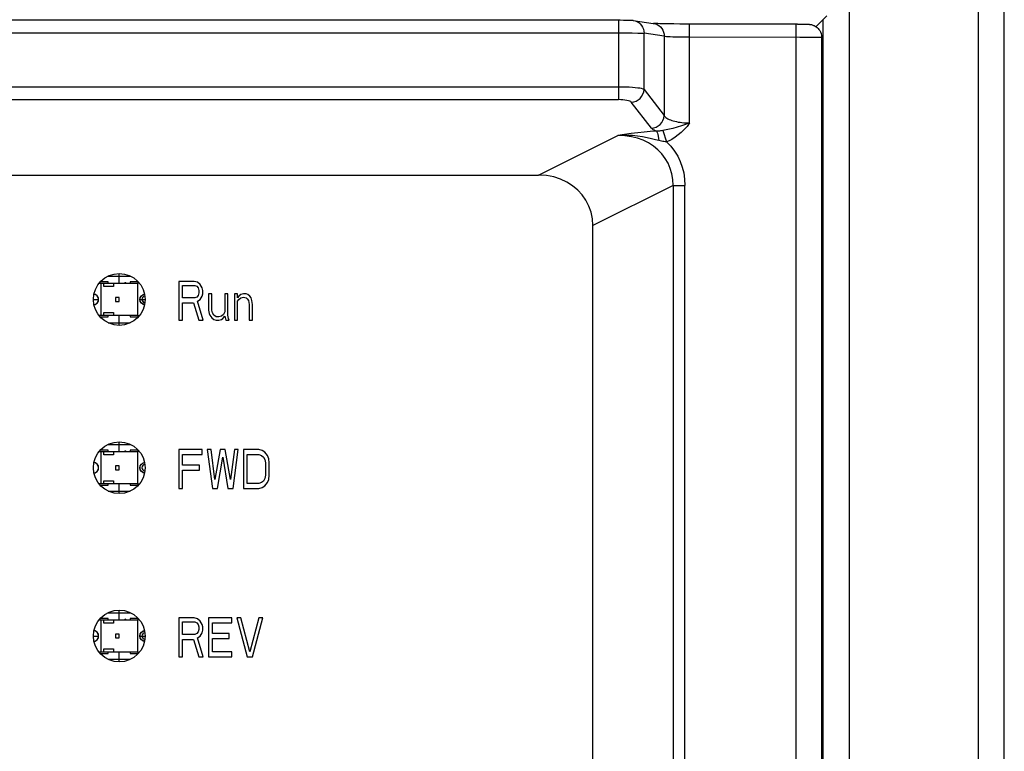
# Model space of a CAD drawing. Header units: millimetres. Extents: x 233 to 839, y 128 to 814.
# Tile 17 of 28: x 559 to 597, y 444 to 472. Entities that reach past the tile are written whole.
import ezdxf

# ---------------------------------------------------------------- set-up
doc = ezdxf.new("R2010")
doc.units = ezdxf.units.MM
doc.header["$LTSCALE"] = 65.395
doc.layers.get('0').update_dxf_attribs({"linetype": 'CONTINUOUS'})

msp = doc.modelspace()

# ---------------------------------------------------------------- linework, layer by layer
for p, q in [((597.116, 402.149), (597.116, 564.264)), ((591.119, 563.895), (591.119, 402.38)), ((596.116, 402.38), (596.116, 563.764)), ((590.253, 472.551), (589.84, 472.138)), ((506.925, 472.396), (582.276, 472.396)), ((582.211, 472.396), (582.211, 469.318)), ((582.276, 472.396), (582.395, 472.395)), ((582.395, 472.395), (582.492, 472.394)), ((582.776, 472.38), (583.554, 472.266)), ((583.898, 472.25), (583.803, 472.253)), ((584.008, 472.248), (583.898, 472.25)), ((584.132, 472.245), (584.008, 472.248)), ((584.341, 472.242), (584.132, 472.245)), ((584.573, 472.24), (584.341, 472.242)), ((584.822, 472.239), (584.573, 472.24)), ((589.126, 472.239), (584.822, 472.239)), ((584.958, 468.42), (584.958, 472.239)), ((589.057, 472.239), (589.057, 402.378)), ((589.126, 472.239), (589.249, 472.238)), ((590.119, 402.348), (590.119, 472.418)), ((506.852, 471.896), (582.211, 471.896)), ((582.211, 471.896), (582.486, 471.895)), ((582.486, 471.895), (582.74, 471.894)), ((583.973, 471.771), (583.195, 471.885)), ((583.195, 469.711), (583.195, 471.885)), ((583.973, 471.771), (583.973, 468.706)), ((584.958, 471.739), (589.214, 471.738)), ((589.214, 471.738), (589.512, 471.737)), ((590.058, 471.726), (590.058, 402.352)), ((582.211, 469.806), (506.991, 469.806)), ((583.195, 469.711), (583.973, 468.706)), ((506.991, 469.318), (582.211, 469.318)), ((583.481, 468.219), (582.703, 469.223)), ((583.917, 468.124), (584.06, 467.693)), ((579.123, 466.406), (582.176, 467.933)), ((509.982, 466.406), (579.123, 466.406)), ((584.317, 466.002), (581.219, 464.452)), ((584.317, 466.002), (584.771, 466.002)), ((584.317, 466.002), (584.317, 418.038)), ((584.771, 418.038), (584.771, 466.002)), ((581.219, 421.384), (581.219, 464.453)), ((562.491, 462.275), (562.182, 462.275)), ((562.489, 462.5), (563.342, 462.5)), ((562.491, 462.225), (562.491, 462.275)), ((562.916, 462.225), (562.916, 462.6)), ((563.649, 462.275), (563.341, 462.275)), ((563.341, 462.275), (563.341, 462.225)), ((565.816, 462.3), (565.216, 462.3)), ((565.216, 462.3), (565.216, 460.8)), ((565.941, 462.268), (565.816, 462.3)), ((566.041, 462.172), (565.941, 462.268)), ((562.137, 462.225), (562.216, 462.225)), ((562.137, 462.225), (562.216, 462.225)), ((562.216, 462.225), (563.616, 462.225)), ((562.216, 462.225), (563.616, 462.225)), ((562.216, 460.975), (562.216, 462.225)), ((562.216, 460.975), (562.216, 462.225)), ((562.316, 462.225), (562.691, 462.225)), ((562.316, 462.225), (562.691, 462.225)), ((562.316, 462.1), (562.316, 462.225)), ((562.316, 462.1), (562.316, 462.225)), ((562.691, 462.1), (562.316, 462.1)), ((562.691, 462.1), (562.316, 462.1)), ((562.691, 462.225), (562.691, 462.1)), ((562.691, 462.225), (562.691, 462.1)), ((563.694, 462.225), (563.616, 462.225)), ((563.694, 462.225), (563.616, 462.225)), ((563.616, 462.225), (563.616, 460.975)), ((563.616, 462.225), (563.616, 460.975)), ((565.366, 462.141), (565.841, 462.141)), ((565.366, 461.662), (565.366, 462.141)), ((565.841, 462.141), (565.916, 462.109)), ((565.916, 462.109), (565.966, 462.045)), ((565.966, 462.045), (565.991, 461.949)), ((565.991, 461.949), (565.991, 461.853)), ((566.116, 462.045), (566.041, 462.172)), ((566.141, 461.949), (566.116, 462.045)), ((566.141, 461.821), (566.141, 461.949)), ((561.916, 461.6), (562.104, 461.6)), ((561.985, 461.795), (561.937, 461.796)), ((561.994, 461.789), (561.938, 461.8)), ((562.06, 461.744), (561.985, 461.795)), ((562.06, 461.744), (561.994, 461.789)), ((562.111, 461.669), (562.06, 461.744)), ((562.104, 461.678), (562.06, 461.744)), ((562.06, 461.456), (562.111, 461.531)), ((562.06, 461.456), (562.104, 461.522)), ((562.12, 461.6), (562.104, 461.678)), ((562.104, 461.522), (562.12, 461.6)), ((562.112, 461.6), (562.111, 461.669)), ((562.111, 461.531), (562.112, 461.6)), ((562.911, 461.675), (562.766, 461.675)), ((562.911, 461.675), (562.766, 461.675)), ((562.766, 461.675), (562.766, 461.525)), ((562.766, 461.675), (562.766, 461.525)), ((562.766, 461.525), (562.911, 461.525)), ((562.766, 461.525), (562.911, 461.525)), ((562.911, 461.525), (562.911, 461.675)), ((562.911, 461.525), (562.911, 461.675)), ((563.712, 461.6), (563.727, 461.678)), ((563.727, 461.522), (563.712, 461.6)), ((563.72, 461.6), (563.721, 461.669)), ((563.721, 461.531), (563.72, 461.6)), ((563.721, 461.669), (563.772, 461.744)), ((563.721, 461.6), (563.916, 461.6)), ((563.772, 461.456), (563.721, 461.531)), ((563.727, 461.678), (563.772, 461.744)), ((563.772, 461.456), (563.727, 461.522)), ((563.772, 461.744), (563.846, 461.795)), ((563.772, 461.744), (563.838, 461.789)), ((563.838, 461.789), (563.894, 461.8)), ((563.846, 461.795), (563.894, 461.796)), ((565.841, 461.662), (565.366, 461.662)), ((565.916, 461.694), (565.841, 461.662)), ((565.966, 461.758), (565.916, 461.694)), ((565.941, 461.534), (566.041, 461.598)), ((566.166, 460.8), (565.941, 461.534)), ((565.991, 461.853), (565.966, 461.758)), ((566.041, 461.598), (566.116, 461.726)), ((566.116, 461.726), (566.141, 461.821)), ((566.491, 461.821), (566.366, 461.821)), ((566.366, 461.821), (566.366, 461.183)), ((566.491, 461.183), (566.491, 461.821)), ((567.116, 461.821), (566.991, 461.821)), ((566.991, 461.821), (566.991, 461.119)), ((567.116, 460.992), (567.116, 461.821)), ((567.491, 461.821), (567.366, 461.821)), ((567.366, 461.821), (567.366, 460.8)), ((567.491, 461.662), (567.491, 461.821)), ((567.541, 461.726), (567.491, 461.662)), ((567.491, 461.534), (567.541, 461.598)), ((567.491, 460.8), (567.491, 461.534)), ((567.616, 461.789), (567.541, 461.726)), ((567.541, 461.598), (567.616, 461.662)), ((567.716, 461.821), (567.616, 461.789)), ((567.616, 461.662), (567.716, 461.694)), ((567.816, 461.821), (567.716, 461.821)), ((567.716, 461.694), (567.816, 461.662)), ((567.891, 461.789), (567.816, 461.821)), ((567.816, 461.662), (567.866, 461.63)), ((567.866, 461.63), (567.916, 461.566)), ((567.966, 461.726), (567.891, 461.789)), ((567.916, 461.566), (567.941, 461.407)), ((568.016, 461.662), (567.966, 461.726)), ((568.041, 461.566), (568.016, 461.662)), ((568.066, 461.407), (568.041, 461.566)), ((561.937, 461.404), (561.985, 461.405)), ((561.938, 461.401), (561.994, 461.412)), ((561.985, 461.405), (562.06, 461.456)), ((561.994, 461.412), (562.06, 461.456)), ((563.838, 461.412), (563.772, 461.456)), ((563.846, 461.405), (563.772, 461.456)), ((563.894, 461.401), (563.838, 461.412)), ((563.894, 461.404), (563.846, 461.405)), ((565.366, 461.47), (565.791, 461.47)), ((565.366, 460.8), (565.366, 461.47)), ((565.791, 461.47), (565.991, 460.8)), ((566.366, 461.183), (566.391, 461.055)), ((566.516, 461.087), (566.491, 461.183)), ((566.991, 461.119), (566.941, 461.024)), ((567.941, 461.407), (567.941, 460.8)), ((568.066, 460.8), (568.066, 461.407)), ((562.216, 460.975), (562.137, 460.975)), ((562.216, 460.975), (562.137, 460.975)), ((562.182, 460.925), (562.491, 460.925)), ((563.616, 460.975), (562.216, 460.975)), ((563.616, 460.975), (562.216, 460.975)), ((562.316, 461.1), (562.691, 461.1)), ((562.316, 461.1), (562.691, 461.1)), ((562.316, 460.975), (562.316, 461.1)), ((562.316, 460.975), (562.316, 461.1)), ((562.691, 460.975), (562.316, 460.975)), ((562.691, 460.975), (562.316, 460.975)), ((562.491, 460.925), (562.491, 460.975)), ((562.691, 461.1), (562.691, 460.975)), ((562.691, 461.1), (562.691, 460.975)), ((562.916, 460.6), (562.916, 460.975)), ((563.341, 460.975), (563.341, 460.925)), ((563.341, 460.925), (563.649, 460.925)), ((563.616, 460.975), (563.694, 460.975)), ((563.616, 460.975), (563.694, 460.975)), ((565.216, 460.8), (565.366, 460.8)), ((565.991, 460.8), (566.166, 460.8)), ((566.391, 461.055), (566.416, 460.992)), ((566.416, 460.992), (566.491, 460.896)), ((566.491, 460.896), (566.566, 460.832)), ((566.566, 460.992), (566.516, 461.087)), ((566.666, 460.928), (566.566, 460.992)), ((566.566, 460.832), (566.666, 460.8)), ((566.766, 460.928), (566.666, 460.928)), ((566.666, 460.8), (566.766, 460.8)), ((566.866, 460.96), (566.766, 460.928)), ((566.766, 460.8), (566.866, 460.832)), ((566.941, 461.024), (566.866, 460.96)), ((566.866, 460.832), (566.916, 460.864)), ((566.916, 460.864), (566.991, 460.96)), ((566.991, 460.96), (567.041, 460.8)), ((567.041, 460.8), (567.166, 460.8)), ((567.141, 460.864), (567.116, 460.992)), ((567.166, 460.8), (567.141, 460.864)), ((567.366, 460.8), (567.491, 460.8)), ((567.941, 460.8), (568.066, 460.8)), ((562.489, 460.7), (563.343, 460.7)), ((562.489, 456), (563.342, 456)), ((562.916, 455.725), (562.916, 456.1)), ((566.116, 455.8), (565.216, 455.8)), ((565.216, 455.8), (565.216, 454.3)), ((566.116, 455.609), (566.116, 455.8)), ((566.466, 455.8), (566.316, 455.8)), ((566.316, 455.8), (566.516, 454.3)), ((566.616, 454.651), (566.466, 455.8)), ((566.816, 455.8), (566.616, 454.651)), ((567.016, 455.8), (566.816, 455.8)), ((567.216, 454.651), (567.016, 455.8)), ((567.366, 455.8), (567.216, 454.651)), ((567.316, 454.3), (567.516, 455.8)), ((567.516, 455.8), (567.366, 455.8)), ((568.316, 455.8), (567.716, 455.8)), ((567.716, 455.8), (567.716, 454.3)), ((568.441, 455.768), (568.316, 455.8)), ((562.137, 455.725), (562.216, 455.725)), ((562.137, 455.725), (562.216, 455.725)), ((562.491, 455.775), (562.182, 455.775)), ((562.216, 455.725), (563.616, 455.725)), ((562.216, 455.725), (563.616, 455.725)), ((562.216, 454.475), (562.216, 455.725)), ((562.216, 454.475), (562.216, 455.725)), ((562.316, 455.725), (562.691, 455.725)), ((562.316, 455.725), (562.691, 455.725)), ((562.316, 455.6), (562.316, 455.725)), ((562.316, 455.6), (562.316, 455.725)), ((562.691, 455.6), (562.316, 455.6)), ((562.691, 455.6), (562.316, 455.6)), ((562.491, 455.725), (562.491, 455.775)), ((562.691, 455.725), (562.691, 455.6)), ((562.691, 455.725), (562.691, 455.6)), ((563.649, 455.775), (563.341, 455.775)), ((563.341, 455.775), (563.341, 455.725)), ((563.694, 455.725), (563.616, 455.725)), ((563.694, 455.725), (563.616, 455.725)), ((563.616, 455.725), (563.616, 454.475)), ((563.616, 455.725), (563.616, 454.475)), ((565.366, 455.609), (566.116, 455.609)), ((565.366, 455.194), (565.366, 455.609)), ((566.716, 454.3), (566.916, 455.513)), ((566.916, 455.513), (567.116, 454.3)), ((567.866, 455.609), (568.316, 455.609)), ((567.866, 454.492), (567.866, 455.609)), ((568.316, 455.609), (568.416, 455.577)), ((568.416, 455.577), (568.491, 455.513)), ((568.541, 455.704), (568.441, 455.768)), ((568.491, 455.513), (568.541, 455.417)), ((568.641, 455.577), (568.541, 455.704)), ((568.541, 455.417), (568.566, 455.289)), ((568.691, 455.449), (568.641, 455.577)), ((568.716, 455.289), (568.691, 455.449)), ((561.985, 455.295), (561.937, 455.296)), ((561.994, 455.289), (561.938, 455.3)), ((562.06, 455.244), (561.985, 455.295)), ((562.06, 455.244), (561.994, 455.289)), ((562.111, 455.169), (562.06, 455.244)), ((562.104, 455.178), (562.06, 455.244)), ((562.06, 454.956), (562.111, 455.031)), ((562.12, 455.1), (562.104, 455.178)), ((562.104, 455.022), (562.12, 455.1)), ((562.112, 455.1), (562.111, 455.169)), ((562.111, 455.031), (562.112, 455.1)), ((562.911, 455.175), (562.766, 455.175)), ((562.911, 455.175), (562.766, 455.175)), ((562.766, 455.175), (562.766, 455.025)), ((562.766, 455.175), (562.766, 455.025)), ((562.766, 455.025), (562.911, 455.025)), ((562.766, 455.025), (562.911, 455.025)), ((562.911, 455.025), (562.911, 455.175)), ((562.911, 455.025), (562.911, 455.175)), ((563.712, 455.1), (563.727, 455.178)), ((563.727, 455.022), (563.712, 455.1)), ((563.72, 455.1), (563.721, 455.169)), ((563.721, 455.031), (563.72, 455.1)), ((563.721, 455.169), (563.772, 455.244)), ((563.772, 454.956), (563.721, 455.031)), ((563.727, 455.178), (563.772, 455.244)), ((563.772, 455.244), (563.846, 455.295)), ((563.772, 455.244), (563.838, 455.289)), ((563.838, 455.289), (563.894, 455.3)), ((563.846, 455.295), (563.894, 455.296)), ((566.016, 455.194), (565.366, 455.194)), ((566.016, 455.002), (566.016, 455.194)), ((568.566, 455.289), (568.566, 454.811)), ((568.716, 454.811), (568.716, 455.289)), ((561.937, 454.904), (561.985, 454.905)), ((561.938, 454.901), (561.994, 454.912)), ((561.985, 454.905), (562.06, 454.956)), ((561.994, 454.912), (562.06, 454.956)), ((562.06, 454.956), (562.104, 455.022)), ((563.772, 454.956), (563.727, 455.022)), ((563.838, 454.912), (563.772, 454.956)), ((563.846, 454.905), (563.772, 454.956)), ((563.894, 454.901), (563.838, 454.912)), ((563.894, 454.904), (563.846, 454.905)), ((565.366, 455.002), (566.016, 455.002)), ((565.366, 454.3), (565.366, 455.002)), ((568.541, 454.683), (568.491, 454.587)), ((568.566, 454.811), (568.541, 454.683)), ((568.641, 454.524), (568.691, 454.651)), ((568.691, 454.651), (568.716, 454.811)), ((562.216, 454.475), (562.137, 454.475)), ((562.216, 454.475), (562.137, 454.475)), ((562.182, 454.425), (562.491, 454.425)), ((563.616, 454.475), (562.216, 454.475)), ((563.616, 454.475), (562.216, 454.475)), ((562.316, 454.6), (562.691, 454.6)), ((562.316, 454.6), (562.691, 454.6)), ((562.316, 454.475), (562.316, 454.6)), ((562.316, 454.475), (562.316, 454.6)), ((562.691, 454.475), (562.316, 454.475)), ((562.691, 454.475), (562.316, 454.475)), ((562.491, 454.425), (562.491, 454.475)), ((562.691, 454.6), (562.691, 454.475)), ((562.691, 454.6), (562.691, 454.475)), ((562.916, 454.1), (562.916, 454.475)), ((563.341, 454.475), (563.341, 454.425)), ((563.341, 454.425), (563.649, 454.425)), ((563.616, 454.475), (563.694, 454.475)), ((563.616, 454.475), (563.694, 454.475)), ((565.216, 454.3), (565.366, 454.3)), ((566.516, 454.3), (566.716, 454.3)), ((567.116, 454.3), (567.316, 454.3)), ((567.716, 454.3), (568.316, 454.3)), ((568.316, 454.492), (567.866, 454.492)), ((568.416, 454.524), (568.316, 454.492)), ((568.316, 454.3), (568.441, 454.332)), ((568.491, 454.587), (568.416, 454.524)), ((568.441, 454.332), (568.541, 454.396)), ((568.541, 454.396), (568.641, 454.524)), ((562.489, 454.2), (563.343, 454.2)), ((562.489, 449.5), (563.342, 449.5)), ((562.916, 449.225), (562.916, 449.6)), ((562.137, 449.225), (562.216, 449.225)), ((562.137, 449.225), (562.216, 449.225)), ((562.491, 449.275), (562.182, 449.275)), ((562.216, 449.225), (563.616, 449.225)), ((562.216, 449.225), (563.616, 449.225)), ((562.216, 447.975), (562.216, 449.225)), ((562.216, 447.975), (562.216, 449.225)), ((562.316, 449.225), (562.691, 449.225)), ((562.316, 449.225), (562.691, 449.225)), ((562.316, 449.1), (562.316, 449.225)), ((562.316, 449.1), (562.316, 449.225)), ((562.691, 449.1), (562.316, 449.1)), ((562.691, 449.1), (562.316, 449.1)), ((562.491, 449.225), (562.491, 449.275)), ((562.691, 449.225), (562.691, 449.1)), ((562.691, 449.225), (562.691, 449.1)), ((563.649, 449.275), (563.341, 449.275)), ((563.341, 449.275), (563.341, 449.225)), ((563.694, 449.225), (563.616, 449.225)), ((563.694, 449.225), (563.616, 449.225)), ((563.616, 449.225), (563.616, 447.975)), ((563.616, 449.225), (563.616, 447.975)), ((565.816, 449.3), (565.216, 449.3)), ((565.216, 449.3), (565.216, 447.8)), ((565.366, 449.141), (565.841, 449.141)), ((565.366, 448.662), (565.366, 449.141)), ((565.941, 449.268), (565.816, 449.3)), ((565.841, 449.141), (565.916, 449.109)), ((565.916, 449.109), (565.966, 449.045)), ((566.041, 449.172), (565.941, 449.268)), ((565.966, 449.045), (565.991, 448.949)), ((565.991, 448.949), (565.991, 448.853)), ((566.116, 449.045), (566.041, 449.172)), ((566.141, 448.949), (566.116, 449.045)), ((566.141, 448.821), (566.141, 448.949)), ((567.266, 449.3), (566.366, 449.3)), ((566.366, 449.3), (566.366, 447.8)), ((566.516, 449.109), (567.266, 449.109)), ((566.516, 448.694), (566.516, 449.109)), ((567.266, 449.109), (567.266, 449.3)), ((567.616, 449.3), (567.466, 449.3)), ((567.466, 449.3), (567.866, 447.8)), ((567.966, 447.992), (567.616, 449.3)), ((568.316, 449.3), (567.966, 447.992)), ((568.066, 447.8), (568.466, 449.3)), ((568.466, 449.3), (568.316, 449.3)), ((561.916, 448.6), (562.104, 448.6)), ((561.985, 448.795), (561.937, 448.796)), ((561.994, 448.789), (561.938, 448.8)), ((562.06, 448.744), (561.985, 448.795)), ((562.06, 448.744), (561.994, 448.789)), ((562.111, 448.669), (562.06, 448.744)), ((562.104, 448.678), (562.06, 448.744)), ((562.12, 448.6), (562.104, 448.678)), ((562.104, 448.522), (562.12, 448.6)), ((562.112, 448.6), (562.111, 448.669)), ((562.111, 448.531), (562.112, 448.6)), ((562.911, 448.675), (562.766, 448.675)), ((562.911, 448.675), (562.766, 448.675)), ((562.766, 448.675), (562.766, 448.525)), ((562.766, 448.675), (562.766, 448.525)), ((562.911, 448.525), (562.911, 448.675)), ((562.911, 448.525), (562.911, 448.675)), ((563.712, 448.6), (563.727, 448.678)), ((563.727, 448.522), (563.712, 448.6)), ((563.72, 448.6), (563.721, 448.669)), ((563.721, 448.531), (563.72, 448.6)), ((563.721, 448.669), (563.772, 448.744)), ((563.721, 448.6), (563.916, 448.6)), ((563.727, 448.678), (563.772, 448.744)), ((563.772, 448.744), (563.846, 448.795)), ((563.772, 448.744), (563.838, 448.789)), ((563.838, 448.789), (563.894, 448.8)), ((563.846, 448.795), (563.894, 448.796)), ((565.841, 448.662), (565.366, 448.662)), ((565.916, 448.694), (565.841, 448.662)), ((565.966, 448.758), (565.916, 448.694)), ((565.941, 448.534), (566.041, 448.598)), ((565.991, 448.853), (565.966, 448.758)), ((566.041, 448.598), (566.116, 448.726)), ((566.116, 448.726), (566.141, 448.821)), ((567.166, 448.694), (566.516, 448.694)), ((567.166, 448.502), (567.166, 448.694)), ((561.937, 448.404), (561.985, 448.405)), ((561.938, 448.401), (561.994, 448.412)), ((561.985, 448.405), (562.06, 448.456)), ((561.994, 448.412), (562.06, 448.456)), ((562.06, 448.456), (562.111, 448.531)), ((562.06, 448.456), (562.104, 448.522)), ((562.766, 448.525), (562.911, 448.525)), ((562.766, 448.525), (562.911, 448.525)), ((563.772, 448.456), (563.721, 448.531)), ((563.772, 448.456), (563.727, 448.522)), ((563.838, 448.412), (563.772, 448.456)), ((563.846, 448.405), (563.772, 448.456)), ((563.894, 448.401), (563.838, 448.412)), ((563.894, 448.404), (563.846, 448.405)), ((565.366, 448.47), (565.791, 448.47)), ((565.366, 447.8), (565.366, 448.47)), ((565.791, 448.47), (565.991, 447.8)), ((566.166, 447.8), (565.941, 448.534)), ((566.516, 448.502), (567.166, 448.502)), ((566.516, 447.992), (566.516, 448.502)), ((562.216, 447.975), (562.137, 447.975)), ((562.216, 447.975), (562.137, 447.975)), ((562.182, 447.925), (562.491, 447.925)), ((563.616, 447.975), (562.216, 447.975)), ((563.616, 447.975), (562.216, 447.975)), ((562.316, 448.1), (562.691, 448.1)), ((562.316, 448.1), (562.691, 448.1)), ((562.316, 447.975), (562.316, 448.1)), ((562.316, 447.975), (562.316, 448.1)), ((562.691, 447.975), (562.316, 447.975)), ((562.691, 447.975), (562.316, 447.975)), ((562.491, 447.925), (562.491, 447.975)), ((562.691, 448.1), (562.691, 447.975)), ((562.691, 448.1), (562.691, 447.975)), ((562.916, 447.6), (562.916, 447.975)), ((563.341, 447.975), (563.341, 447.925)), ((563.341, 447.925), (563.649, 447.925)), ((563.616, 447.975), (563.694, 447.975)), ((563.616, 447.975), (563.694, 447.975)), ((565.216, 447.8), (565.366, 447.8)), ((565.991, 447.8), (566.166, 447.8)), ((566.366, 447.8), (567.266, 447.8)), ((567.266, 447.992), (566.516, 447.992)), ((567.266, 447.8), (567.266, 447.992)), ((567.866, 447.8), (568.066, 447.8)), ((562.489, 447.7), (563.343, 447.7))]:
    msp.add_line(p, q)
for points in [[(582.492, 472.394), (582.571, 472.392), (582.603, 472.391), (582.632, 472.39), (582.657, 472.389), (582.68, 472.388), (582.7, 472.387), (582.719, 472.386), (582.737, 472.385), (582.756, 472.383), (582.776, 472.38)], [(582.776, 472.38), (582.852, 472.362), (582.924, 472.333), (582.99, 472.293), (583.047, 472.244), (583.097, 472.187), (583.139, 472.12), (583.17, 472.045), (583.189, 471.967), (583.195, 471.885)], [(583.554, 472.266), (583.633, 472.247), (583.704, 472.218), (583.77, 472.177), (583.829, 472.126), (583.879, 472.067), (583.92, 471.999), (583.949, 471.927), (583.967, 471.85), (583.973, 471.771)], [(583.803, 472.253), (583.722, 472.256), (583.687, 472.258), (583.656, 472.259), (583.628, 472.261), (583.605, 472.262), (583.585, 472.263), (583.57, 472.265), (583.559, 472.265), (583.555, 472.266)], [(589.249, 472.238), (589.349, 472.237), (589.391, 472.236), (589.428, 472.235), (589.46, 472.234), (589.489, 472.233), (589.514, 472.232), (589.536, 472.231), (589.556, 472.229), (589.575, 472.228), (589.594, 472.226), (589.614, 472.224), (589.635, 472.221), (589.66, 472.216), (589.688, 472.209), (589.719, 472.2), (589.749, 472.188), (589.774, 472.177), (589.801, 472.163), (589.843, 472.137), (589.883, 472.106), (589.906, 472.084), (589.928, 472.062), (589.954, 472.03), (589.982, 471.99), (590.01, 471.938), (590.035, 471.874), (590.052, 471.799), (590.058, 471.726)], [(582.74, 471.894), (582.953, 471.891), (583.039, 471.89), (583.109, 471.888), (583.161, 471.887), (583.195, 471.885)], [(583.973, 471.771), (584.007, 471.766), (584.058, 471.761), (584.126, 471.756), (584.21, 471.752), (584.31, 471.748), (584.424, 471.745), (584.549, 471.742), (584.682, 471.74), (584.819, 471.739), (584.958, 471.739)], [(589.512, 471.737), (589.765, 471.735), (589.867, 471.733), (589.949, 471.731), (590.009, 471.73), (590.045, 471.728), (590.058, 471.726)], [(583.195, 469.711), (583.158, 469.728), (583.102, 469.743), (583.034, 469.756), (582.952, 469.768), (582.856, 469.778), (582.747, 469.787), (582.62, 469.795), (582.484, 469.801), (582.347, 469.804), (582.211, 469.806)], [(582.703, 469.223), (582.796, 469.236), (582.885, 469.265), (582.967, 469.309), (583.039, 469.368), (583.102, 469.44), (583.15, 469.524), (583.182, 469.615), (583.195, 469.711)], [(582.703, 469.223), (582.68, 469.242), (582.643, 469.26), (582.591, 469.277), (582.528, 469.291), (582.455, 469.303), (582.376, 469.311), (582.295, 469.317), (582.211, 469.318)], [(583.481, 468.219), (583.573, 468.231), (583.662, 468.26), (583.744, 468.304), (583.818, 468.363), (583.879, 468.435), (583.927, 468.517), (583.959, 468.609), (583.973, 468.706)], [(584.958, 468.42), (584.803, 468.364), (584.639, 468.309), (584.475, 468.258), (584.303, 468.208), (584.115, 468.16), (583.917, 468.124)], [(583.973, 468.706), (583.99, 468.679), (584.014, 468.652), (584.043, 468.627), (584.078, 468.602), (584.118, 468.578), (584.164, 468.556), (584.214, 468.535), (584.268, 468.516), (584.326, 468.498), (584.388, 468.482), (584.453, 468.468), (584.52, 468.455), (584.59, 468.445), (584.661, 468.436), (584.734, 468.429), (584.808, 468.424), (584.883, 468.421), (584.958, 468.42)], [(584.958, 468.42), (584.855, 468.287), (584.748, 468.165), (584.635, 468.054), (584.518, 467.955), (584.393, 467.863), (584.27, 467.785), (584.16, 467.729), (584.06, 467.693)], [(583.674, 468.1), (583.438, 468.086), (583.196, 468.065), (582.949, 468.04), (582.696, 468.009), (582.439, 467.974), (582.176, 467.933)], [(583.674, 468.1), (583.628, 468.119), (583.588, 468.138), (583.553, 468.157), (583.524, 468.178), (583.499, 468.198), (583.481, 468.219)], [(583.917, 468.124), (583.875, 468.118), (583.835, 468.112), (583.795, 468.107), (583.755, 468.103), (583.714, 468.101), (583.674, 468.1)], [(583.674, 468.1), (583.693, 468.072), (583.713, 468.029), (583.73, 467.971), (583.746, 467.902), (583.76, 467.822), (583.771, 467.737)], [(583.771, 467.737), (583.635, 467.772), (583.484, 467.81), (583.315, 467.848), (583.134, 467.882), (582.941, 467.91), (582.748, 467.929), (582.565, 467.939), (582.401, 467.941), (582.274, 467.938), (582.176, 467.933)], [(584.317, 466.002), (584.308, 466.231), (584.272, 466.452), (584.21, 466.663), (584.124, 466.864), (584.015, 467.051), (583.884, 467.224), (583.73, 467.385), (583.555, 467.527), (583.364, 467.65), (583.157, 467.751), (582.942, 467.83), (582.71, 467.888), (582.453, 467.924), (582.176, 467.933)], [(584.06, 467.693), (584.011, 467.694), (583.963, 467.698), (583.918, 467.703), (583.872, 467.711), (583.823, 467.723), (583.771, 467.737)], [(584.06, 467.693), (584.227, 467.517), (584.372, 467.331), (584.495, 467.134), (584.596, 466.928), (584.673, 466.715), (584.727, 466.491), (584.76, 466.253), (584.771, 466.002)], [(581.219, 464.453), (581.201, 464.717), (581.15, 464.968), (581.066, 465.208), (580.951, 465.432), (580.808, 465.639), (580.636, 465.827), (580.435, 465.994), (580.21, 466.137), (579.969, 466.25), (579.708, 466.334), (579.426, 466.386), (579.123, 466.406)]]:
    msp.add_lwpolyline(points)
for centre in [(562.916, 461.6), (562.916, 455.1), (562.916, 448.6)]:
    msp.add_circle(centre, 1)
for centre, radius, start, end in [((563.147, 462.207), 0.0375, 29.3982, 150.6018), ((563.916, 461.6), 0.125, 95.1996, 264.8017), ((563.147, 455.707), 0.0375, 29.4021, 150.5979), ((563.916, 455.1), 0.125, 95.1799, 264.8213), ((563.147, 449.207), 0.0375, 29.4016, 150.5984), ((563.916, 448.6), 0.125, 95.18, 264.8213)]:
    msp.add_arc(centre, radius, start, end)

doc.saveas('drawing.dxf')
